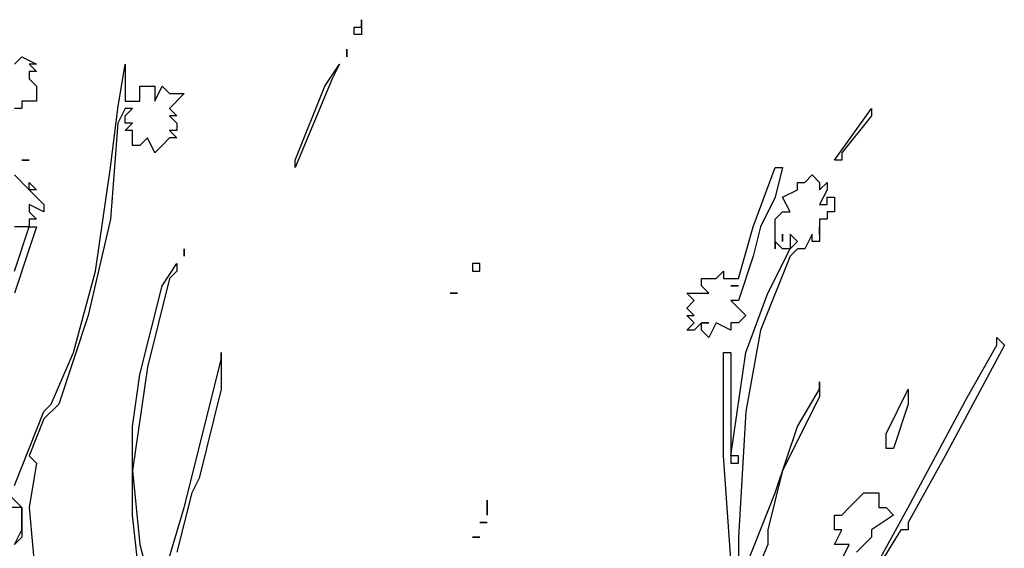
# Model space of a CAD drawing. Header units: centimetres. Extents: x 100159 to 737697, y -50084 to 234864.
# Tile 81 of 165: x 400050 to 400120, y -17794 to -17756. Entities that reach past the tile are written whole.
import ezdxf

# ---------------------------------------------------------------- set-up
doc = ezdxf.new("R2010")
doc.units = ezdxf.units.CM
doc.layers.get('0').update_dxf_attribs({"lineweight": 5})
doc.layers.add('DDL- PAYSAGE', color=63, linetype='Continuous')

# ---------------------------------------------------------------- blocks, each defined once
blk = doc.blocks.new('Arbue11')
for points in [[(0.2944, 2.0951), (0.2944, 2.1057), (0.2944, 2.1057), (0.2944, 2.0951)], [(0.2944, 2.0846), (0.2838, 2.0846), (0.2838, 2.0951), (0.2944, 2.0951), (0.2944, 2.0846)], [(-0.203, 2.0422), (-0.1924, 2.0528), (-0.1713, 2.0422), (-0.1818, 2.0422), (-0.1713, 2.0317), (-0.1713, 2.0317), (-0.1818, 2.0317), (-0.1818, 2.0317), (-0.1818, 2.021), (-0.1713, 2.0105), (-0.1713, 1.9999), (-0.1713, 1.9999), (-0.1713, 1.9893), (-0.1818, 1.9893), (-0.1924, 1.9893), (-0.1924, 1.9787), (-0.203, 1.9787)], [(0.2732, 2.0634), (0.2732, 2.0634), (0.2732, 2.0528), (0.2732, 2.0528), (0.2732, 2.0634)], [(-0.203, 1.7459), (-0.1818, 1.8094), (-0.203, 1.8094)], [(-0.203, 1.8835), (-0.1818, 1.8623), (-0.1818, 1.8729), (-0.1713, 1.8623), (-0.1713, 1.8623), (-0.1818, 1.8623), (-0.1607, 1.8412), (-0.1607, 1.8412), (-0.1607, 1.8305), (-0.1818, 1.8412), (-0.1818, 1.8412), (-0.1818, 1.8305), (-0.1713, 1.82), (-0.1713, 1.82), (-0.1818, 1.82), (-0.1818, 1.8094), (-0.1713, 1.8094), (-0.1818, 1.7776), (-0.203, 1.7141)], [(-0.203, 1.439), (-0.1607, 1.5448), (-0.1501, 1.5554), (-0.1183, 1.6295), (-0.0866, 1.7459), (-0.0654, 1.8941), (-0.0549, 1.9787), (-0.0442, 2.0422), (-0.0442, 2.0317), (-0.0442, 1.9999), (-0.0442, 1.9893), (-0.0231, 1.9893), (-0.0231, 1.9999), (-0.0231, 2.0105), (-0.0019, 2.0105), (-0.0019, 1.9999), (-0.0019, 1.9893), (0.0087, 2.0105), (0.0192, 1.9999), (0.0298, 1.9999), (0.0298, 1.9999), (0.0404, 1.9999), (0.0192, 1.9787), (0.0192, 1.9787), (0.0298, 1.9681), (0.0192, 1.9681), (0.0298, 1.9576), (0.0298, 1.947), (0.0192, 1.947), (0.0298, 1.9364), (0.0192, 1.9364), (0.0192, 1.9364), (0.0192, 1.9364), (0.0087, 1.9258), (-0.0019, 1.9152), (-0.0125, 1.9364), (-0.0231, 1.9258), (-0.0337, 1.9258), (-0.0337, 1.9364), (-0.0337, 1.9364), (-0.0337, 1.947), (-0.0442, 1.947), (-0.0337, 1.9576), (-0.0442, 1.9576), (-0.0442, 1.9576), (-0.0442, 1.9681), (-0.0337, 1.9787), (-0.0442, 1.9787), (-0.0549, 1.9576), (-0.0654, 1.82), (-0.0972, 1.6824), (-0.1395, 1.5554), (-0.1607, 1.5342), (-0.1818, 1.4813), (-0.1713, 1.4707), (-0.1713, 1.4707), (-0.1818, 1.4072), (-0.1713, 1.2908)], [(-0.0231, 1.3014), (-0.0337, 1.3966), (-0.0337, 1.5236), (-0.0231, 1.5977), (0.0087, 1.7247), (0.0298, 1.7565), (0.0298, 1.7459), (0.0192, 1.7353), (-0.0125, 1.6083), (-0.0337, 1.4602), (-0.0231, 1.3543), (-0.0125, 1.312)], [(0.0087, 1.3014), (0.0404, 1.4072), (0.0933, 1.6189), (0.0933, 1.6295), (0.0933, 1.6295), (0.0933, 1.5766), (0.0616, 1.4495), (0.051, 1.4284), (0.0298, 1.3437)], [(0.2627, 2.0422), (0.2627, 2.0422), (0.2627, 2.0422), (0.2521, 2.021), (0.1992, 1.8941), (0.1992, 1.9046), (0.2415, 2.0105), (0.2627, 2.0422), (0.2627, 2.0422), (0.2627, 2.0422)], [(1.0247, 1.9681), (0.9823, 1.9152), (0.9823, 1.9046), (0.9717, 1.9046), (1.0247, 1.9787), (1.0247, 1.9787), (1.0247, 1.9681)], [(-0.1924, 1.9046), (-0.1818, 1.9046), (-0.1818, 1.9046), (-0.1924, 1.9046), (-0.1924, 1.9046)], [(0.8871, 1.8517), (0.8659, 1.8094), (0.8553, 1.7671), (0.8342, 1.7036), (0.8236, 1.7036), (0.8447, 1.6824), (0.8342, 1.6718), (0.8236, 1.6718), (0.8236, 1.6718), (0.8236, 1.6718), (0.8236, 1.6612), (0.8024, 1.6718), (0.7919, 1.6507), (0.7812, 1.6612), (0.7812, 1.6718), (0.7919, 1.6718), (0.7812, 1.6718), (0.7707, 1.6612), (0.7601, 1.6612), (0.7601, 1.6612), (0.7707, 1.6718), (0.7601, 1.6824), (0.7707, 1.6824), (0.7601, 1.693), (0.7601, 1.693), (0.7601, 1.693), (0.7707, 1.7036), (0.7707, 1.7036), (0.7707, 1.7036), (0.7601, 1.7141), (0.7707, 1.7141), (0.7812, 1.7141), (0.7919, 1.7141), (0.7812, 1.7247), (0.7812, 1.7353), (0.8024, 1.7353), (0.813, 1.7459), (0.813, 1.7353), (0.8236, 1.7353), (0.8342, 1.7353), (0.8553, 1.8094), (0.8871, 1.8941), (0.8976, 1.8941), (0.8871, 1.8517)], [(0.9506, 1.8623), (0.9612, 1.8729), (0.9612, 1.8729), (0.9612, 1.8623), (0.9506, 1.8412), (0.9506, 1.8412), (0.9612, 1.8412), (0.9612, 1.8517), (0.9717, 1.8517), (0.9717, 1.8305), (0.9612, 1.8305), (0.9612, 1.82), (0.9506, 1.82), (0.9506, 1.7988), (0.9506, 1.7988), (0.9506, 1.8094), (0.9506, 1.7882), (0.94, 1.7882), (0.94, 1.7988), (0.9294, 1.7776), (0.9188, 1.7776), (0.9083, 1.7671), (0.8659, 1.6612), (0.8447, 1.5448), (0.8342, 1.3649), (0.8342, 1.3226)], [(0.8447, 1.3226), (0.8871, 1.4284), (0.9188, 1.5236), (0.9506, 1.5766), (0.9506, 1.5871), (0.9506, 1.566), (0.8976, 1.4602), (0.8765, 1.3755), (0.8765, 1.3543), (0.8447, 1.2802)], [(0.9612, 1.2908), (0.9929, 1.3543), (0.9929, 1.3543), (0.9717, 1.3543), (0.9717, 1.3543), (0.9823, 1.3755), (0.9823, 1.3755), (0.9717, 1.3755), (0.9717, 1.3966), (0.9823, 1.3966), (0.9929, 1.4072), (0.9929, 1.4072), (1.0035, 1.4178), (1.0141, 1.4284), (1.0352, 1.4284), (1.0352, 1.4072), (1.0352, 1.4072), (1.0458, 1.4072), (1.0564, 1.3966), (1.0247, 1.3755), (1.0247, 1.3649), (1.0035, 1.3437)], [(1.0247, 1.312), (1.0776, 1.4072), (1.1622, 1.566), (1.2046, 1.64), (1.2046, 1.6507), (1.2046, 1.6507), (1.2152, 1.64), (1.1305, 1.4813), (1.0776, 1.3861), (1.0776, 1.3755), (1.067, 1.3755), (0.9823, 1.2379)], [(0.8236, 1.3331), (0.813, 1.4813), (0.813, 1.6295), (0.8236, 1.6295), (0.8236, 1.6295), (0.8236, 1.4813), (0.8236, 1.4813), (0.8447, 1.6295), (0.8765, 1.7141), (0.9083, 1.7776), (0.9188, 1.7882), (0.9188, 1.7882), (0.9083, 1.7988), (0.9083, 1.7776), (0.8976, 1.7776), (0.8976, 1.7776), (0.8871, 1.7882), (0.8871, 1.7776), (0.8871, 1.7776), (0.8871, 1.8094), (0.8871, 1.8094), (0.8871, 1.82), (0.8976, 1.8305), (0.9083, 1.8305), (0.8976, 1.8517), (0.9188, 1.8623), (0.9188, 1.8729), (0.9294, 1.8729), (0.94, 1.8835), (0.9506, 1.8729), (0.9506, 1.8623)], [(0.8976, 1.7882), (0.8976, 1.7882), (0.8976, 1.7988), (0.8976, 1.7988), (0.8976, 1.7882)], [(0.0404, 1.7671), (0.0404, 1.7776), (0.0404, 1.7671), (0.0404, 1.7671)], [(0.4532, 1.7459), (0.4637, 1.7459), (0.4637, 1.7565), (0.4532, 1.7565), (0.4532, 1.7459)], [(0.8236, 1.7247), (0.8342, 1.7247), (0.8342, 1.7247), (0.8236, 1.7247), (0.8236, 1.7247)], [(0.4214, 1.7141), (0.432, 1.7141), (0.432, 1.7141), (0.4214, 1.7141), (0.4214, 1.7141)], [(1.0564, 1.4919), (1.0564, 1.4919), (1.0458, 1.4919), (1.0458, 1.5131), (1.0776, 1.5766), (1.0776, 1.5554), (1.0564, 1.4919)], [(0.8236, 1.4707), (0.8342, 1.4707), (0.8342, 1.4813), (0.8236, 1.4813), (0.8236, 1.4707)], [(-0.1924, 1.3755), (-0.1924, 1.4072), (-0.203, 1.4072), (-0.2136, 1.4072), (-0.2242, 1.439), (-0.1924, 1.4072), (-0.1924, 1.3755)], [(0.4743, 1.3966), (0.4743, 1.3966), (0.4743, 1.3966), (0.4743, 1.3966), (0.4743, 1.4072), (0.4743, 1.4178), (0.4743, 1.4072), (0.4743, 1.3966)], [(0.4637, 1.3861), (0.4743, 1.3861), (0.4743, 1.3861), (0.4637, 1.3861), (0.4637, 1.3861)], [(-0.203, 1.3543), (-0.1924, 1.3755), (-0.1924, 1.3649), (-0.203, 1.3543)], [(0.4532, 1.3649), (0.4532, 1.3649), (0.4637, 1.3649), (0.4532, 1.3649)]]:
    blk.add_lwpolyline(points)

msp = doc.modelspace()

# ---------------------------------------------------------------- block references
at = {"layer": 'DDL- PAYSAGE', "color": 85, "lineweight": 0, "true_color": 0x58ba48, "xscale": 50, "yscale": 50, "zscale": 50}
msp.add_blockref('Arbue11', (400059.4, -17861.505), dxfattribs=at)

doc.saveas('drawing.dxf')
